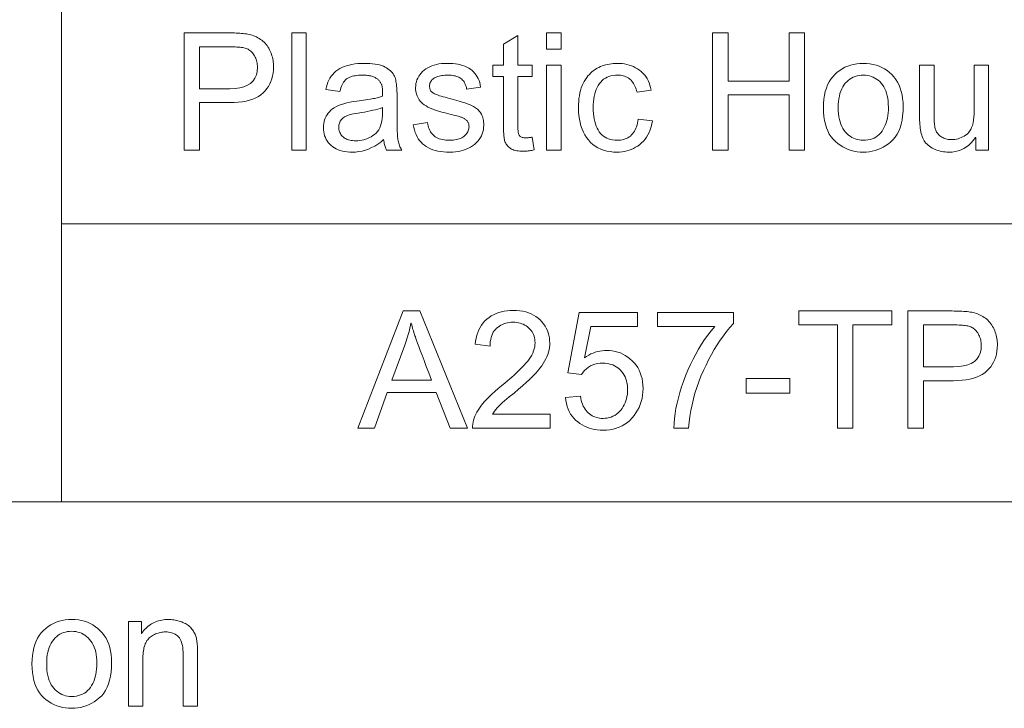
# Model space of a CAD drawing. Extents: x 0 to 841, y 0 to 594.
# Tile 58 of 69: x 779 to 796, y 393 to 404. Entities that reach past the tile are written whole.
import ezdxf

# ---------------------------------------------------------------- set-up
doc = ezdxf.new("R2010")
doc.units = 0

msp = doc.modelspace()

# ---------------------------------------------------------------- linework, layer by layer
at = {"color": 7, "lineweight": 13, "ltscale": 0.355764}
msp.add_line((779.689, 410.468), (779.689, 396.237), dxfattribs=at)
at = {"color": 7, "lineweight": 13}
for p, q in [((779.689, 400.981), (821.047, 400.981)), ((726.261, 396.237), (821.047, 396.237))]:
    msp.add_line(p, q, dxfattribs=at)
for points in [[(781.78, 404.238), (782.535, 404.238), (782.57, 404.238), (782.604, 404.237), (782.638, 404.237), (782.67, 404.235), (782.701, 404.234), (782.731, 404.232), (782.761, 404.229), (782.789, 404.227), (782.816, 404.224), (782.842, 404.22), (782.868, 404.216), (782.893, 404.211), (782.918, 404.205), (782.943, 404.197), (782.967, 404.189), (782.991, 404.179), (783.014, 404.168), (783.037, 404.156), (783.06, 404.143), (783.082, 404.128), (783.103, 404.113), (783.124, 404.096), (783.143, 404.079), (783.162, 404.06), (783.179, 404.041), (783.195, 404.02), (783.21, 403.998), (783.224, 403.975), (783.237, 403.951), (783.249, 403.926), (783.26, 403.901), (783.269, 403.875), (783.278, 403.849), (783.285, 403.822), (783.291, 403.796), (783.297, 403.769), (783.301, 403.742), (783.303, 403.715), (783.305, 403.687), (783.306, 403.66), (783.304, 403.605), (783.298, 403.553), (783.29, 403.503), (783.277, 403.456), (783.261, 403.41), (783.242, 403.367), (783.218, 403.326), (783.192, 403.287), (783.161, 403.25), (783.128, 403.216), (783.09, 403.184), (783.048, 403.155), (783.001, 403.13), (782.951, 403.109), (782.896, 403.09), (782.837, 403.075), (782.773, 403.064), (782.705, 403.055), (782.633, 403.05), (782.557, 403.048), (782.045, 403.048), (782.045, 402.238), (781.78, 402.238)], [(783.861, 402.238), (783.615, 402.238), (783.615, 404.238), (783.861, 404.238)], [(788.209, 403.96), (787.963, 403.96), (787.963, 404.238), (788.209, 404.238)], [(792.364, 402.238), (792.098, 402.238), (792.098, 403.179), (791.059, 403.179), (791.059, 402.238), (790.794, 402.238), (790.794, 404.238), (791.059, 404.238), (791.059, 403.417), (792.098, 403.417), (792.098, 404.238), (792.364, 404.238)], [(787.752, 402.241), (787.73, 402.237), (787.709, 402.233), (787.689, 402.23), (787.67, 402.227), (787.651, 402.224), (787.633, 402.223), (787.616, 402.221), (787.599, 402.22), (787.583, 402.219), (787.568, 402.219), (787.536, 402.22), (787.507, 402.221), (787.479, 402.224), (787.453, 402.228), (787.428, 402.233), (787.406, 402.239), (787.385, 402.247), (787.366, 402.255), (787.349, 402.265), (787.333, 402.276), (787.319, 402.287), (787.306, 402.3), (787.294, 402.312), (787.283, 402.326), (787.274, 402.34), (787.265, 402.355), (787.258, 402.37), (787.252, 402.386), (787.247, 402.402), (787.243, 402.42), (787.24, 402.438), (787.237, 402.457), (787.234, 402.478), (787.232, 402.5), (787.231, 402.524), (787.229, 402.549), (787.228, 402.575), (787.227, 402.603), (787.227, 402.632), (787.227, 402.662), (787.227, 403.496), (787.048, 403.496), (787.048, 403.686), (787.227, 403.686), (787.227, 404.046), (787.472, 404.194), (787.472, 403.686), (787.718, 403.686), (787.718, 403.496), (787.472, 403.496), (787.472, 402.649), (787.472, 402.628), (787.473, 402.608), (787.474, 402.589), (787.476, 402.572), (787.478, 402.555), (787.48, 402.541), (787.483, 402.527), (787.486, 402.515), (787.49, 402.504), (787.495, 402.494), (787.5, 402.485), (787.506, 402.477), (787.514, 402.471), (787.524, 402.465), (787.534, 402.46), (787.546, 402.456), (787.56, 402.452), (787.575, 402.45), (787.591, 402.449), (787.608, 402.448), (787.619, 402.448), (787.63, 402.449), (787.641, 402.449), (787.651, 402.45), (787.662, 402.451), (787.673, 402.452), (787.684, 402.454), (787.695, 402.455), (787.706, 402.457), (787.718, 402.459)], [(782.045, 403.286), (782.559, 403.286), (782.649, 403.29), (782.729, 403.301), (782.8, 403.319), (782.861, 403.344), (782.913, 403.377), (782.956, 403.418), (782.989, 403.465), (783.013, 403.52), (783.027, 403.582), (783.031, 403.651), (783.031, 403.675), (783.029, 403.698), (783.026, 403.721), (783.022, 403.743), (783.016, 403.765), (783.009, 403.785), (783.001, 403.806), (782.992, 403.826), (782.982, 403.845), (782.97, 403.864), (782.957, 403.881), (782.944, 403.898), (782.931, 403.913), (782.916, 403.926), (782.902, 403.938), (782.886, 403.949), (782.87, 403.958), (782.854, 403.966), (782.837, 403.973), (782.819, 403.978), (782.801, 403.983), (782.78, 403.986), (782.758, 403.99), (782.734, 403.993), (782.708, 403.995), (782.681, 403.997), (782.652, 403.999), (782.621, 404), (782.588, 404.001), (782.554, 404.001), (782.045, 404.001)], [(785.491, 402.238), (785.233, 402.238), (785.226, 402.252), (785.22, 402.267), (785.214, 402.283), (785.208, 402.299), (785.203, 402.317), (785.198, 402.335), (785.194, 402.354), (785.19, 402.374), (785.186, 402.395), (785.183, 402.417), (785.133, 402.376), (785.082, 402.34), (785.031, 402.308), (784.979, 402.281), (784.926, 402.257), (784.872, 402.238), (784.818, 402.223), (784.762, 402.213), (784.706, 402.206), (784.649, 402.204), (784.605, 402.205), (784.562, 402.209), (784.521, 402.214), (784.482, 402.222), (784.444, 402.233), (784.409, 402.245), (784.376, 402.26), (784.345, 402.277), (784.315, 402.297), (784.288, 402.319), (784.263, 402.342), (784.24, 402.367), (784.22, 402.394), (784.203, 402.422), (784.189, 402.452), (784.177, 402.483), (784.167, 402.515), (784.161, 402.549), (784.157, 402.585), (784.156, 402.621), (784.157, 402.657), (784.161, 402.691), (784.167, 402.724), (784.176, 402.755), (784.187, 402.786), (784.201, 402.815), (784.218, 402.843), (784.237, 402.869), (784.259, 402.894), (784.283, 402.918), (784.31, 402.941), (784.342, 402.962), (784.377, 402.981), (784.415, 402.999), (784.458, 403.015), (784.504, 403.03), (784.554, 403.043), (784.607, 403.055), (784.665, 403.065), (784.726, 403.073), (784.955, 403.107), (784.98, 403.111), (785.005, 403.116), (785.028, 403.12), (785.05, 403.125), (785.072, 403.13), (785.093, 403.135), (785.112, 403.141), (785.131, 403.146), (785.149, 403.152), (785.166, 403.158), (785.166, 403.179), (785.166, 403.199), (785.166, 403.218), (785.165, 403.236), (785.165, 403.252), (785.164, 403.267), (785.163, 403.281), (785.162, 403.293), (785.161, 403.304), (785.16, 403.314), (785.158, 403.323), (785.156, 403.332), (785.153, 403.342), (785.15, 403.351), (785.146, 403.36), (785.142, 403.37), (785.137, 403.379), (785.132, 403.389), (785.126, 403.399), (785.119, 403.409), (785.112, 403.418), (785.104, 403.428), (785.096, 403.436), (785.086, 403.445), (785.076, 403.453), (785.065, 403.461), (785.053, 403.468), (785.04, 403.475), (785.027, 403.482), (785.012, 403.488), (784.997, 403.493), (784.981, 403.499), (784.964, 403.503), (784.945, 403.507), (784.926, 403.51), (784.906, 403.513), (784.884, 403.515), (784.862, 403.517), (784.839, 403.517), (784.814, 403.518), (784.784, 403.517), (784.754, 403.515), (784.725, 403.513), (784.698, 403.508), (784.673, 403.503), (784.648, 403.497), (784.625, 403.489), (784.604, 403.48), (784.583, 403.47), (784.564, 403.459), (784.546, 403.446), (784.53, 403.432), (784.514, 403.415), (784.5, 403.396), (784.487, 403.375), (784.474, 403.352), (784.464, 403.328), (784.454, 403.301), (784.445, 403.272), (784.438, 403.241), (784.198, 403.272), (784.207, 403.316), (784.219, 403.357), (784.233, 403.396), (784.249, 403.432), (784.268, 403.467), (784.29, 403.499), (784.314, 403.529), (784.341, 403.557), (784.37, 403.583), (784.401, 403.606), (784.435, 403.628), (784.471, 403.647), (784.51, 403.664), (784.552, 403.678), (784.596, 403.69), (784.642, 403.7), (784.69, 403.708), (784.742, 403.714), (784.795, 403.717), (784.851, 403.718), (784.902, 403.718), (784.95, 403.715), (784.995, 403.711), (785.038, 403.706), (785.077, 403.699), (785.114, 403.691), (785.148, 403.681), (785.18, 403.669), (785.208, 403.656), (785.234, 403.641), (785.257, 403.626), (785.279, 403.609), (785.299, 403.592), (785.317, 403.574), (785.333, 403.556), (785.347, 403.537), (785.359, 403.518), (785.369, 403.497), (785.378, 403.477), (785.384, 403.455), (785.389, 403.433), (785.394, 403.409), (785.398, 403.384), (785.402, 403.358), (785.405, 403.33), (785.408, 403.301), (785.409, 403.271), (785.411, 403.24), (785.412, 403.208), (785.412, 403.174), (785.412, 402.844), (785.412, 402.786), (785.412, 402.731), (785.413, 402.681), (785.414, 402.634), (785.415, 402.592), (785.416, 402.554), (785.418, 402.519), (785.419, 402.488), (785.421, 402.462), (785.424, 402.439), (785.426, 402.419), (785.43, 402.398), (785.435, 402.378), (785.44, 402.358), (785.446, 402.338), (785.453, 402.317), (785.462, 402.297), (785.471, 402.278), (785.48, 402.258)], [(786.598, 403.28), (786.594, 403.304), (786.589, 403.326), (786.582, 403.346), (786.574, 403.366), (786.565, 403.384), (786.555, 403.401), (786.544, 403.418), (786.531, 403.432), (786.517, 403.446), (786.501, 403.458), (786.485, 403.47), (786.467, 403.48), (786.448, 403.489), (786.428, 403.496), (786.406, 403.503), (786.383, 403.508), (786.359, 403.512), (786.334, 403.515), (786.307, 403.517), (786.28, 403.518), (786.252, 403.517), (786.226, 403.516), (786.2, 403.513), (786.176, 403.51), (786.153, 403.506), (786.13, 403.501), (786.109, 403.494), (786.089, 403.487), (786.07, 403.479), (786.053, 403.47), (786.036, 403.46), (786.021, 403.449), (786.008, 403.437), (785.997, 403.425), (785.988, 403.411), (785.98, 403.397), (785.974, 403.382), (785.969, 403.366), (785.967, 403.349), (785.966, 403.331), (785.967, 403.314), (785.969, 403.298), (785.972, 403.284), (785.977, 403.27), (785.983, 403.257), (785.991, 403.245), (786, 403.235), (786.01, 403.225), (786.022, 403.216), (786.035, 403.208), (786.05, 403.201), (786.068, 403.193), (786.088, 403.185), (786.111, 403.176), (786.137, 403.167), (786.166, 403.158), (786.197, 403.149), (786.231, 403.139), (786.268, 403.129), (786.307, 403.118), (786.352, 403.106), (786.394, 403.095), (786.434, 403.084), (786.472, 403.073), (786.507, 403.063), (786.541, 403.053), (786.571, 403.043), (786.6, 403.033), (786.626, 403.024), (786.65, 403.014), (786.672, 403.005), (786.694, 402.995), (786.714, 402.984), (786.733, 402.973), (786.751, 402.96), (786.769, 402.947), (786.785, 402.934), (786.8, 402.919), (786.814, 402.904), (786.827, 402.888), (786.839, 402.871), (786.85, 402.853), (786.86, 402.834), (786.868, 402.813), (786.875, 402.791), (786.881, 402.768), (786.885, 402.743), (786.888, 402.718), (786.89, 402.691), (786.891, 402.662), (786.889, 402.624), (786.885, 402.587), (786.877, 402.552), (786.866, 402.517), (786.851, 402.484), (786.834, 402.452), (786.813, 402.421), (786.79, 402.392), (786.763, 402.363), (786.733, 402.336), (786.7, 402.311), (786.665, 402.289), (786.628, 402.269), (786.589, 402.252), (786.548, 402.237), (786.504, 402.225), (786.459, 402.216), (786.411, 402.209), (786.362, 402.205), (786.31, 402.204), (786.256, 402.205), (786.204, 402.209), (786.155, 402.215), (786.109, 402.223), (786.064, 402.233), (786.022, 402.246), (785.983, 402.261), (785.946, 402.279), (785.911, 402.298), (785.879, 402.321), (785.849, 402.345), (785.822, 402.372), (785.797, 402.401), (785.775, 402.433), (785.754, 402.466), (785.736, 402.503), (785.721, 402.541), (785.708, 402.582), (785.697, 402.625), (785.689, 402.671), (785.933, 402.707), (785.938, 402.678), (785.944, 402.65), (785.951, 402.623), (785.96, 402.599), (785.971, 402.575), (785.983, 402.553), (785.996, 402.533), (786.011, 402.514), (786.028, 402.497), (786.046, 402.481), (786.065, 402.467), (786.086, 402.454), (786.108, 402.443), (786.132, 402.433), (786.158, 402.425), (786.185, 402.418), (786.213, 402.413), (786.243, 402.409), (786.274, 402.407), (786.307, 402.406), (786.338, 402.407), (786.368, 402.409), (786.397, 402.412), (786.424, 402.417), (786.449, 402.423), (786.473, 402.43), (786.496, 402.439), (786.517, 402.449), (786.536, 402.461), (786.554, 402.473), (786.57, 402.487), (786.585, 402.502), (786.598, 402.517), (786.609, 402.532), (786.618, 402.548), (786.626, 402.565), (786.632, 402.582), (786.636, 402.6), (786.639, 402.619), (786.64, 402.638), (786.639, 402.651), (786.638, 402.663), (786.636, 402.675), (786.634, 402.686), (786.63, 402.697), (786.626, 402.707), (786.62, 402.717), (786.615, 402.726), (786.608, 402.735), (786.6, 402.743), (786.592, 402.751), (786.584, 402.758), (786.575, 402.765), (786.565, 402.771), (786.556, 402.778), (786.546, 402.783), (786.535, 402.789), (786.524, 402.794), (786.513, 402.798), (786.501, 402.802), (786.488, 402.807), (786.472, 402.811), (786.452, 402.817), (786.43, 402.823), (786.405, 402.83), (786.377, 402.837), (786.346, 402.845), (786.312, 402.854), (786.275, 402.863), (786.235, 402.872), (786.175, 402.888), (786.12, 402.903), (786.069, 402.92), (786.022, 402.936), (785.979, 402.954), (785.94, 402.972), (785.906, 402.991), (785.875, 403.01), (785.849, 403.031), (785.827, 403.051), (785.809, 403.073), (785.792, 403.095), (785.777, 403.118), (785.764, 403.142), (785.753, 403.167), (785.744, 403.192), (785.737, 403.218), (785.732, 403.245), (785.729, 403.273), (785.729, 403.302), (785.73, 403.338), (785.734, 403.372), (785.742, 403.405), (785.752, 403.437), (785.765, 403.468), (785.781, 403.497), (785.799, 403.525), (785.821, 403.552), (785.846, 403.577), (785.873, 403.601), (785.903, 403.623), (785.935, 403.643), (785.969, 403.661), (786.005, 403.676), (786.043, 403.689), (786.083, 403.7), (786.124, 403.708), (786.168, 403.714), (786.214, 403.717), (786.262, 403.718), (786.313, 403.717), (786.361, 403.714), (786.407, 403.709), (786.451, 403.702), (786.492, 403.693), (786.531, 403.682), (786.568, 403.669), (786.603, 403.653), (786.635, 403.636), (786.665, 403.617), (786.693, 403.595), (786.718, 403.572), (786.741, 403.547), (786.762, 403.519), (786.78, 403.49), (786.796, 403.459), (786.81, 403.425), (786.822, 403.39), (786.831, 403.353), (786.838, 403.313)], [(788.209, 402.238), (787.963, 402.238), (787.963, 403.686), (788.209, 403.686)], [(789.769, 402.739), (789.759, 402.685), (789.745, 402.634), (789.73, 402.586), (789.712, 402.541), (789.691, 402.499), (789.668, 402.46), (789.642, 402.424), (789.615, 402.39), (789.584, 402.36), (789.551, 402.333), (789.517, 402.308), (789.481, 402.287), (789.445, 402.267), (789.408, 402.25), (789.369, 402.236), (789.33, 402.225), (789.29, 402.216), (789.25, 402.209), (789.208, 402.205), (789.165, 402.204), (789.104, 402.206), (789.045, 402.212), (788.989, 402.223), (788.936, 402.237), (788.886, 402.256), (788.839, 402.278), (788.794, 402.305), (788.753, 402.336), (788.714, 402.371), (788.678, 402.411), (788.645, 402.453), (788.616, 402.499), (788.59, 402.547), (788.568, 402.598), (788.549, 402.651), (788.534, 402.707), (788.522, 402.766), (788.513, 402.827), (788.508, 402.892), (788.506, 402.958), (788.507, 403.014), (788.51, 403.067), (788.515, 403.118), (788.522, 403.166), (788.531, 403.213), (788.542, 403.257), (788.555, 403.299), (788.569, 403.338), (788.586, 403.376), (788.605, 403.411), (788.625, 403.444), (788.647, 403.475), (788.669, 403.504), (788.692, 403.53), (788.716, 403.555), (788.742, 403.578), (788.768, 403.599), (788.795, 403.618), (788.823, 403.635), (788.853, 403.649), (788.883, 403.663), (788.913, 403.674), (788.943, 403.685), (788.974, 403.694), (789.005, 403.701), (789.036, 403.707), (789.068, 403.712), (789.1, 403.716), (789.133, 403.718), (789.165, 403.718), (789.209, 403.717), (789.252, 403.714), (789.294, 403.708), (789.334, 403.7), (789.373, 403.689), (789.41, 403.677), (789.447, 403.662), (789.482, 403.644), (789.515, 403.624), (789.548, 403.602), (789.578, 403.578), (789.606, 403.552), (789.632, 403.523), (789.655, 403.492), (789.676, 403.459), (789.695, 403.424), (789.71, 403.387), (789.724, 403.347), (789.735, 403.305), (789.744, 403.261), (789.506, 403.224), (789.498, 403.253), (789.49, 403.28), (789.48, 403.306), (789.469, 403.33), (789.458, 403.352), (789.445, 403.374), (789.432, 403.393), (789.418, 403.412), (789.403, 403.429), (789.387, 403.444), (789.37, 403.458), (789.352, 403.471), (789.333, 403.482), (789.313, 403.491), (789.293, 403.499), (789.271, 403.506), (789.249, 403.511), (789.225, 403.515), (789.201, 403.517), (789.176, 403.518), (789.136, 403.516), (789.098, 403.512), (789.061, 403.505), (789.027, 403.494), (788.995, 403.481), (788.965, 403.465), (788.936, 403.446), (788.91, 403.424), (788.886, 403.4), (788.864, 403.372), (788.843, 403.341), (788.825, 403.309), (788.809, 403.274), (788.795, 403.236), (788.784, 403.197), (788.774, 403.155), (788.767, 403.111), (788.761, 403.064), (788.758, 403.015), (788.757, 402.964), (788.758, 402.912), (788.761, 402.862), (788.767, 402.814), (788.774, 402.77), (788.783, 402.727), (788.795, 402.687), (788.808, 402.649), (788.824, 402.614), (788.842, 402.582), (788.862, 402.551), (788.883, 402.524), (788.907, 402.499), (788.932, 402.477), (788.96, 402.458), (788.989, 402.442), (789.02, 402.429), (789.053, 402.419), (789.087, 402.412), (789.124, 402.407), (789.162, 402.406), (789.193, 402.407), (789.223, 402.41), (789.251, 402.414), (789.278, 402.42), (789.304, 402.429), (789.328, 402.439), (789.351, 402.45), (789.372, 402.464), (789.393, 402.479), (789.411, 402.497), (789.429, 402.516), (789.445, 402.537), (789.46, 402.559), (789.473, 402.584), (789.485, 402.61), (789.496, 402.638), (789.505, 402.668), (789.513, 402.7), (789.52, 402.733), (789.525, 402.769)], [(793.364, 403.718), (793.422, 403.716), (793.478, 403.711), (793.531, 403.701), (793.583, 403.688), (793.633, 403.671), (793.68, 403.65), (793.726, 403.625), (793.769, 403.596), (793.811, 403.564), (793.851, 403.527), (793.887, 403.488), (793.92, 403.445), (793.949, 403.398), (793.974, 403.349), (793.995, 403.296), (794.013, 403.24), (794.026, 403.181), (794.036, 403.119), (794.042, 403.053), (794.044, 402.984), (794.042, 402.901), (794.035, 402.824), (794.025, 402.751), (794.01, 402.683), (793.992, 402.62), (793.969, 402.562), (793.941, 402.509), (793.91, 402.461), (793.875, 402.419), (793.835, 402.381), (793.793, 402.347), (793.749, 402.317), (793.705, 402.291), (793.659, 402.268), (793.613, 402.248), (793.565, 402.232), (793.517, 402.22), (793.467, 402.211), (793.416, 402.206), (793.364, 402.204), (793.31, 402.206), (793.258, 402.211), (793.206, 402.22), (793.156, 402.233), (793.108, 402.249), (793.061, 402.269), (793.016, 402.293), (792.972, 402.32), (792.929, 402.351), (792.888, 402.385), (792.85, 402.424), (792.815, 402.467), (792.785, 402.513), (792.759, 402.565), (792.737, 402.62), (792.719, 402.68), (792.704, 402.744), (792.694, 402.812), (792.688, 402.884), (792.686, 402.961), (792.688, 403.036), (792.694, 403.106), (792.704, 403.173), (792.717, 403.236), (792.735, 403.295), (792.756, 403.35), (792.782, 403.401), (792.811, 403.448), (792.844, 403.491), (792.881, 403.531), (792.921, 403.566), (792.963, 403.598), (793.007, 403.626), (793.052, 403.651), (793.1, 403.671), (793.149, 403.688), (793.2, 403.701), (793.253, 403.711), (793.308, 403.716)], [(795.502, 402.238), (795.282, 402.238), (795.282, 402.451), (795.276, 402.451), (795.241, 402.404), (795.204, 402.362), (795.165, 402.325), (795.123, 402.293), (795.079, 402.266), (795.032, 402.244), (794.983, 402.226), (794.932, 402.214), (794.878, 402.206), (794.821, 402.204), (794.791, 402.205), (794.762, 402.207), (794.732, 402.21), (794.704, 402.215), (794.675, 402.222), (794.648, 402.229), (794.62, 402.238), (794.593, 402.249), (794.567, 402.261), (794.541, 402.274), (794.516, 402.289), (794.493, 402.305), (794.471, 402.321), (794.452, 402.339), (794.434, 402.358), (794.417, 402.378), (794.403, 402.399), (794.39, 402.421), (794.378, 402.444), (794.369, 402.468), (794.361, 402.493), (794.354, 402.52), (794.347, 402.549), (794.342, 402.578), (794.337, 402.61), (794.333, 402.642), (794.33, 402.677), (794.328, 402.712), (794.326, 402.749), (794.326, 402.788), (794.326, 403.686), (794.572, 403.686), (794.572, 402.883), (794.572, 402.846), (794.572, 402.811), (794.573, 402.778), (794.575, 402.747), (794.576, 402.718), (794.578, 402.692), (794.581, 402.668), (794.583, 402.646), (794.587, 402.626), (794.59, 402.608), (794.594, 402.591), (794.6, 402.576), (794.606, 402.561), (794.614, 402.546), (794.623, 402.532), (794.634, 402.519), (794.645, 402.506), (794.658, 402.493), (794.671, 402.482), (794.686, 402.471), (794.702, 402.461), (794.719, 402.451), (794.736, 402.443), (794.753, 402.436), (794.771, 402.43), (794.79, 402.425), (794.81, 402.422), (794.83, 402.419), (794.851, 402.417), (794.872, 402.417), (794.899, 402.418), (794.927, 402.421), (794.954, 402.426), (794.98, 402.432), (795.007, 402.441), (795.033, 402.451), (795.059, 402.464), (795.084, 402.478), (795.109, 402.495), (795.134, 402.513), (795.157, 402.534), (795.178, 402.56), (795.196, 402.589), (795.212, 402.623), (795.226, 402.661), (795.237, 402.703), (795.245, 402.749), (795.252, 402.799), (795.255, 402.854), (795.256, 402.912), (795.256, 403.686), (795.502, 403.686)], [(793.364, 402.406), (793.405, 402.408), (793.444, 402.412), (793.481, 402.42), (793.516, 402.431), (793.549, 402.445), (793.58, 402.462), (793.609, 402.482), (793.636, 402.505), (793.661, 402.532), (793.684, 402.561), (793.704, 402.594), (793.723, 402.628), (793.739, 402.664), (793.753, 402.702), (793.765, 402.742), (793.775, 402.783), (793.783, 402.827), (793.788, 402.873), (793.792, 402.921), (793.793, 402.971), (793.791, 403.024), (793.788, 403.074), (793.782, 403.122), (793.773, 403.167), (793.762, 403.209), (793.748, 403.248), (793.732, 403.285), (793.714, 403.32), (793.693, 403.351), (793.669, 403.38), (793.644, 403.406), (793.617, 403.43), (793.59, 403.45), (793.561, 403.468), (793.531, 403.483), (793.5, 403.496), (793.468, 403.505), (793.435, 403.512), (793.4, 403.516), (793.364, 403.518), (793.328, 403.516), (793.292, 403.512), (793.258, 403.505), (793.225, 403.495), (793.194, 403.483), (793.164, 403.467), (793.135, 403.449), (793.108, 403.428), (793.082, 403.405), (793.057, 403.378), (793.034, 403.349), (793.014, 403.317), (792.996, 403.282), (792.98, 403.244), (792.967, 403.204), (792.956, 403.161), (792.948, 403.115), (792.942, 403.066), (792.938, 403.015), (792.937, 402.961), (792.938, 402.907), (792.942, 402.856), (792.948, 402.808), (792.957, 402.762), (792.968, 402.72), (792.981, 402.679), (792.997, 402.642), (793.015, 402.607), (793.036, 402.575), (793.059, 402.546), (793.084, 402.519), (793.111, 402.495), (793.138, 402.474), (793.167, 402.456), (793.197, 402.441), (793.228, 402.428), (793.26, 402.419), (793.294, 402.412), (793.328, 402.407)], [(785.166, 402.875), (785.166, 402.964), (785.127, 402.951), (785.086, 402.939), (785.043, 402.928), (784.999, 402.917), (784.953, 402.906), (784.905, 402.897), (784.855, 402.887), (784.804, 402.878), (784.751, 402.87), (784.696, 402.862), (784.643, 402.853), (784.596, 402.841), (784.554, 402.825), (784.518, 402.807), (784.487, 402.785), (784.462, 402.76), (784.443, 402.731), (784.429, 402.7), (784.42, 402.665), (784.417, 402.627), (784.418, 402.607), (784.42, 402.589), (784.424, 402.57), (784.43, 402.553), (784.436, 402.536), (784.445, 402.52), (784.454, 402.505), (784.466, 402.49), (784.478, 402.476), (784.492, 402.463), (784.508, 402.45), (784.525, 402.439), (784.543, 402.43), (784.563, 402.421), (784.584, 402.414), (784.606, 402.408), (784.63, 402.404), (784.654, 402.4), (784.681, 402.398), (784.708, 402.398), (784.744, 402.399), (784.779, 402.402), (784.813, 402.408), (784.846, 402.415), (784.879, 402.425), (784.91, 402.437), (784.941, 402.451), (784.971, 402.467), (785, 402.486), (785.028, 402.506), (785.054, 402.529), (785.078, 402.556), (785.099, 402.585), (785.117, 402.617), (785.132, 402.653), (785.144, 402.691), (785.154, 402.733), (785.161, 402.777), (785.165, 402.825)], [(786.615, 397.495), (786.316, 397.495), (786.081, 398.103), (785.246, 398.103), (785.025, 397.495), (784.746, 397.495), (785.514, 399.495), (785.799, 399.495)], [(788.023, 397.495), (786.698, 397.495), (786.699, 397.528), (786.703, 397.562), (786.708, 397.596), (786.717, 397.631), (786.727, 397.665), (786.74, 397.699), (786.756, 397.733), (786.773, 397.768), (786.793, 397.802), (786.816, 397.837), (786.842, 397.873), (786.871, 397.91), (786.905, 397.949), (786.943, 397.99), (786.985, 398.032), (787.031, 398.076), (787.082, 398.122), (787.136, 398.17), (787.195, 398.22), (787.257, 398.271), (787.296, 398.303), (787.335, 398.335), (787.372, 398.367), (787.409, 398.4), (787.444, 398.433), (787.479, 398.466), (787.513, 398.5), (787.547, 398.534), (787.579, 398.568), (787.611, 398.603), (787.64, 398.638), (787.667, 398.673), (787.69, 398.708), (787.71, 398.743), (787.727, 398.777), (787.741, 398.813), (787.752, 398.848), (787.76, 398.883), (787.765, 398.918), (787.766, 398.953), (787.765, 398.983), (787.762, 399.011), (787.756, 399.039), (787.749, 399.066), (787.739, 399.091), (787.728, 399.116), (787.714, 399.139), (787.698, 399.162), (787.679, 399.183), (787.659, 399.203), (787.637, 399.222), (787.614, 399.239), (787.59, 399.254), (787.564, 399.267), (787.538, 399.277), (787.51, 399.286), (787.481, 399.293), (787.451, 399.298), (787.42, 399.301), (787.388, 399.302), (787.356, 399.301), (787.324, 399.298), (787.294, 399.293), (787.265, 399.286), (787.236, 399.277), (787.209, 399.266), (787.183, 399.252), (787.158, 399.237), (787.134, 399.22), (787.111, 399.201), (787.09, 399.179), (787.071, 399.156), (787.054, 399.131), (787.039, 399.103), (787.027, 399.074), (787.017, 399.043), (787.009, 399.009), (787.003, 398.974), (786.999, 398.936), (786.998, 398.897), (786.746, 398.926), (786.752, 398.981), (786.761, 399.033), (786.773, 399.082), (786.789, 399.129), (786.807, 399.174), (786.829, 399.215), (786.853, 399.254), (786.881, 399.291), (786.912, 399.324), (786.945, 399.355), (786.982, 399.384), (787.02, 399.409), (787.06, 399.431), (787.102, 399.451), (787.146, 399.467), (787.192, 399.48), (787.239, 399.491), (787.289, 399.498), (787.34, 399.503), (787.394, 399.504), (787.451, 399.503), (787.506, 399.498), (787.559, 399.489), (787.609, 399.478), (787.656, 399.463), (787.7, 399.445), (787.742, 399.424), (787.782, 399.4), (787.819, 399.372), (787.853, 399.341), (787.884, 399.308), (787.912, 399.273), (787.937, 399.237), (787.958, 399.2), (787.976, 399.161), (787.991, 399.121), (788.002, 399.08), (788.011, 399.037), (788.015, 398.993), (788.017, 398.948), (788.016, 398.909), (788.012, 398.87), (788.005, 398.832), (787.995, 398.793), (787.982, 398.754), (787.967, 398.715), (787.949, 398.676), (787.928, 398.637), (787.905, 398.597), (787.879, 398.558), (787.848, 398.517), (787.812, 398.474), (787.771, 398.428), (787.724, 398.379), (787.671, 398.328), (787.614, 398.274), (787.55, 398.217), (787.481, 398.158), (787.407, 398.095), (787.327, 398.031), (787.285, 397.997), (787.246, 397.963), (787.21, 397.931), (787.177, 397.9), (787.146, 397.869), (787.119, 397.84), (787.095, 397.812), (787.073, 397.784), (787.055, 397.758), (787.039, 397.732), (788.023, 397.732)], [(788.608, 398.697), (788.645, 398.72), (788.682, 398.742), (788.719, 398.761), (788.756, 398.777), (788.794, 398.791), (788.832, 398.802), (788.87, 398.811), (788.909, 398.817), (788.948, 398.821), (788.987, 398.822), (789.036, 398.82), (789.084, 398.815), (789.131, 398.806), (789.177, 398.794), (789.221, 398.778), (789.264, 398.758), (789.305, 398.735), (789.346, 398.709), (789.385, 398.679), (789.422, 398.645), (789.458, 398.609), (789.489, 398.57), (789.517, 398.529), (789.541, 398.485), (789.561, 398.439), (789.578, 398.391), (789.591, 398.34), (789.6, 398.287), (789.606, 398.232), (789.608, 398.174), (789.606, 398.115), (789.6, 398.059), (789.591, 398.004), (789.578, 397.95), (789.561, 397.899), (789.54, 397.849), (789.516, 397.801), (789.487, 397.755), (789.455, 397.711), (789.42, 397.669), (789.381, 397.629), (789.34, 397.594), (789.296, 397.562), (789.25, 397.535), (789.202, 397.513), (789.151, 397.494), (789.099, 397.479), (789.043, 397.469), (788.986, 397.463), (788.926, 397.46), (788.876, 397.462), (788.828, 397.466), (788.782, 397.473), (788.737, 397.483), (788.693, 397.496), (788.65, 397.511), (788.609, 397.53), (788.569, 397.551), (788.53, 397.575), (788.493, 397.602), (788.458, 397.631), (788.426, 397.664), (788.398, 397.699), (788.372, 397.736), (788.349, 397.777), (788.33, 397.82), (788.314, 397.866), (788.3, 397.914), (788.29, 397.966), (788.283, 398.02), (788.54, 398.039), (788.547, 398.002), (788.555, 397.967), (788.565, 397.934), (788.576, 397.903), (788.589, 397.873), (788.603, 397.846), (788.618, 397.821), (788.635, 397.797), (788.654, 397.776), (788.673, 397.756), (788.694, 397.738), (788.716, 397.722), (788.739, 397.708), (788.763, 397.696), (788.788, 397.686), (788.813, 397.677), (788.84, 397.671), (788.868, 397.666), (788.896, 397.663), (788.926, 397.662), (788.962, 397.664), (788.998, 397.668), (789.031, 397.675), (789.064, 397.685), (789.095, 397.698), (789.124, 397.713), (789.153, 397.732), (789.179, 397.753), (789.205, 397.777), (789.229, 397.804), (789.251, 397.832), (789.27, 397.863), (789.288, 397.894), (789.303, 397.927), (789.316, 397.961), (789.326, 397.996), (789.334, 398.033), (789.34, 398.071), (789.343, 398.11), (789.345, 398.151), (789.343, 398.192), (789.34, 398.231), (789.334, 398.269), (789.326, 398.305), (789.315, 398.339), (789.302, 398.371), (789.286, 398.401), (789.269, 398.43), (789.248, 398.457), (789.226, 398.482), (789.201, 398.505), (789.176, 398.526), (789.148, 398.544), (789.12, 398.56), (789.09, 398.573), (789.059, 398.584), (789.026, 398.593), (788.992, 398.599), (788.957, 398.603), (788.92, 398.604), (788.874, 398.602), (788.83, 398.596), (788.788, 398.586), (788.749, 398.573), (788.711, 398.556), (788.676, 398.534), (788.643, 398.509), (788.612, 398.481), (788.584, 398.448), (788.557, 398.411), (788.325, 398.439), (788.521, 399.467), (789.512, 399.467), (789.512, 399.23), (788.716, 399.23)], [(791.148, 399.278), (791.09, 399.211), (791.033, 399.142), (790.978, 399.07), (790.925, 398.995), (790.873, 398.916), (790.823, 398.835), (790.774, 398.75), (790.727, 398.663), (790.682, 398.572), (790.638, 398.478), (790.596, 398.383), (790.559, 398.287), (790.524, 398.19), (790.494, 398.092), (790.467, 397.994), (790.443, 397.896), (790.423, 397.796), (790.406, 397.696), (790.393, 397.596), (790.384, 397.495), (790.133, 397.495), (790.137, 397.577), (790.144, 397.661), (790.155, 397.747), (790.17, 397.834), (790.188, 397.922), (790.21, 398.013), (790.236, 398.105), (790.265, 398.198), (790.298, 398.293), (790.334, 398.39), (790.374, 398.486), (790.416, 398.58), (790.46, 398.671), (790.506, 398.759), (790.554, 398.844), (790.605, 398.927), (790.658, 399.007), (790.714, 399.084), (790.772, 399.158), (790.832, 399.23), (789.853, 399.23), (789.853, 399.467), (791.148, 399.467)], [(793.849, 399.257), (793.188, 399.257), (793.188, 397.495), (792.922, 397.495), (792.922, 399.257), (792.265, 399.257), (792.265, 399.495), (793.849, 399.495)], [(794.126, 399.495), (794.881, 399.495), (794.916, 399.494), (794.95, 399.494), (794.983, 399.493), (795.016, 399.492), (795.047, 399.49), (795.077, 399.488), (795.107, 399.486), (795.135, 399.483), (795.162, 399.48), (795.188, 399.477), (795.214, 399.473), (795.239, 399.467), (795.264, 399.461), (795.289, 399.454), (795.313, 399.445), (795.336, 399.435), (795.36, 399.424), (795.383, 399.412), (795.405, 399.399), (795.428, 399.385), (795.449, 399.369), (795.47, 399.353), (795.489, 399.335), (795.508, 399.317), (795.525, 399.297), (795.541, 399.276), (795.556, 399.255), (795.57, 399.232), (795.583, 399.208), (795.595, 399.183), (795.606, 399.157), (795.615, 399.131), (795.624, 399.105), (795.631, 399.079), (795.637, 399.052), (795.642, 399.026), (795.646, 398.999), (795.649, 398.971), (795.651, 398.944), (795.651, 398.916), (795.65, 398.862), (795.644, 398.81), (795.635, 398.76), (795.623, 398.712), (795.607, 398.667), (795.587, 398.623), (795.564, 398.582), (795.538, 398.543), (795.507, 398.507), (795.473, 398.472), (795.436, 398.44), (795.394, 398.412), (795.347, 398.387), (795.297, 398.365), (795.242, 398.347), (795.182, 398.332), (795.119, 398.32), (795.051, 398.312), (794.979, 398.307), (794.903, 398.305), (794.391, 398.305), (794.391, 397.495), (794.126, 397.495)], [(786.001, 398.313), (785.954, 398.437), (785.911, 398.55), (785.873, 398.652), (785.839, 398.743), (785.809, 398.822), (785.783, 398.89), (785.762, 398.947), (785.745, 398.993), (785.732, 399.027), (785.724, 399.051), (785.717, 399.069), (785.711, 399.088), (785.704, 399.109), (785.698, 399.13), (785.691, 399.153), (785.684, 399.177), (785.677, 399.203), (785.669, 399.229), (785.662, 399.257), (785.654, 399.286), (785.647, 399.286), (785.64, 399.246), (785.631, 399.206), (785.622, 399.167), (785.613, 399.129), (785.603, 399.091), (785.592, 399.054), (785.581, 399.018), (785.57, 398.982), (785.558, 398.947), (785.545, 398.912), (785.321, 398.313)], [(794.391, 398.542), (794.905, 398.542), (794.995, 398.546), (795.075, 398.557), (795.146, 398.575), (795.207, 398.601), (795.259, 398.634), (795.302, 398.674), (795.335, 398.721), (795.358, 398.776), (795.373, 398.839), (795.377, 398.908), (795.377, 398.932), (795.375, 398.955), (795.372, 398.977), (795.367, 399), (795.362, 399.021), (795.355, 399.042), (795.347, 399.062), (795.338, 399.082), (795.328, 399.101), (795.316, 399.12), (795.303, 399.138), (795.29, 399.154), (795.277, 399.169), (795.262, 399.183), (795.247, 399.195), (795.232, 399.206), (795.216, 399.215), (795.2, 399.223), (795.183, 399.23), (795.165, 399.235), (795.146, 399.239), (795.126, 399.243), (795.104, 399.246), (795.08, 399.249), (795.054, 399.252), (795.027, 399.254), (794.998, 399.255), (794.967, 399.256), (794.934, 399.257), (794.9, 399.257), (794.391, 399.257)], [(792.114, 398.095), (791.364, 398.095), (791.364, 398.342), (792.114, 398.342)], [(779.863, 394.231), (779.921, 394.229), (779.977, 394.224), (780.03, 394.214), (780.082, 394.201), (780.132, 394.184), (780.179, 394.163), (780.225, 394.138), (780.268, 394.109), (780.31, 394.077), (780.35, 394.04), (780.386, 394), (780.419, 393.957), (780.448, 393.911), (780.473, 393.862), (780.494, 393.809), (780.512, 393.753), (780.525, 393.694), (780.535, 393.632), (780.541, 393.566), (780.543, 393.497), (780.541, 393.414), (780.534, 393.337), (780.524, 393.264), (780.509, 393.196), (780.49, 393.133), (780.468, 393.075), (780.44, 393.022), (780.409, 392.974), (780.374, 392.931), (780.334, 392.894), (780.292, 392.86), (780.248, 392.83), (780.204, 392.804), (780.158, 392.781), (780.112, 392.761), (780.064, 392.745), (780.016, 392.733), (779.966, 392.724), (779.915, 392.719), (779.863, 392.717), (779.809, 392.719), (779.756, 392.724), (779.705, 392.733), (779.655, 392.746), (779.607, 392.762), (779.56, 392.782), (779.515, 392.806), (779.471, 392.833), (779.428, 392.864), (779.387, 392.898), (779.349, 392.937), (779.314, 392.979), (779.284, 393.026), (779.258, 393.078), (779.236, 393.133), (779.218, 393.193), (779.203, 393.257), (779.193, 393.325), (779.187, 393.397), (779.185, 393.474), (779.187, 393.549), (779.193, 393.619), (779.203, 393.686), (779.216, 393.749), (779.234, 393.808), (779.255, 393.863), (779.281, 393.914), (779.31, 393.961), (779.343, 394.004), (779.38, 394.044), (779.42, 394.079), (779.462, 394.111), (779.506, 394.139), (779.551, 394.164), (779.599, 394.184), (779.648, 394.201), (779.699, 394.214), (779.752, 394.224), (779.807, 394.229)], [(782.011, 392.751), (781.764, 392.751), (781.764, 393.631), (781.763, 393.674), (781.76, 393.714), (781.756, 393.752), (781.751, 393.787), (781.744, 393.819), (781.735, 393.848), (781.725, 393.874), (781.713, 393.898), (781.699, 393.919), (781.684, 393.937), (781.667, 393.952), (781.649, 393.967), (781.63, 393.979), (781.61, 393.99), (781.589, 393.999), (781.566, 394.007), (781.542, 394.012), (781.516, 394.017), (781.49, 394.019), (781.462, 394.02), (781.44, 394.019), (781.419, 394.018), (781.398, 394.015), (781.377, 394.011), (781.356, 394.007), (781.335, 394.001), (781.315, 393.994), (781.295, 393.986), (781.275, 393.977), (781.255, 393.967), (781.237, 393.956), (781.219, 393.944), (781.202, 393.931), (781.187, 393.917), (781.172, 393.902), (781.159, 393.887), (781.147, 393.871), (781.136, 393.854), (781.126, 393.835), (781.117, 393.817), (781.109, 393.796), (781.102, 393.775), (781.096, 393.751), (781.091, 393.726), (781.086, 393.7), (781.083, 393.671), (781.08, 393.642), (781.078, 393.61), (781.076, 393.577), (781.076, 393.542), (781.076, 392.751), (780.831, 392.751), (780.831, 394.199), (781.052, 394.199), (781.052, 393.994), (781.057, 393.994), (781.073, 394.017), (781.09, 394.039), (781.107, 394.06), (781.125, 394.079), (781.144, 394.098), (781.163, 394.115), (781.184, 394.131), (781.205, 394.146), (781.226, 394.159), (781.249, 394.172), (781.272, 394.183), (781.296, 394.193), (781.32, 394.202), (781.346, 394.21), (781.372, 394.216), (781.398, 394.222), (781.426, 394.226), (781.454, 394.229), (781.483, 394.231), (781.513, 394.231), (781.536, 394.231), (781.558, 394.23), (781.581, 394.228), (781.604, 394.225), (781.627, 394.221), (781.649, 394.217), (781.672, 394.211), (781.694, 394.205), (781.717, 394.198), (781.739, 394.19), (781.761, 394.182), (781.782, 394.172), (781.802, 394.162), (781.821, 394.151), (781.839, 394.139), (781.856, 394.127), (781.872, 394.113), (781.887, 394.099), (781.901, 394.084), (781.914, 394.068), (781.927, 394.051), (781.938, 394.034), (781.948, 394.017), (781.958, 394), (781.966, 393.983), (781.974, 393.965), (781.98, 393.948), (781.986, 393.93), (781.99, 393.911), (781.994, 393.893), (781.997, 393.874), (782, 393.853), (782.003, 393.831), (782.005, 393.808), (782.007, 393.784), (782.008, 393.758), (782.009, 393.731), (782.01, 393.703), (782.01, 393.673), (782.011, 393.642)], [(779.863, 392.919), (779.904, 392.92), (779.943, 392.925), (779.98, 392.933), (780.015, 392.944), (780.048, 392.958), (780.079, 392.975), (780.108, 392.995), (780.135, 393.018), (780.16, 393.045), (780.182, 393.074), (780.203, 393.106), (780.222, 393.141), (780.238, 393.177), (780.252, 393.215), (780.264, 393.254), (780.274, 393.296), (780.282, 393.34), (780.287, 393.386), (780.291, 393.434), (780.292, 393.484), (780.29, 393.537), (780.287, 393.587), (780.281, 393.635), (780.272, 393.679), (780.261, 393.722), (780.247, 393.761), (780.231, 393.798), (780.213, 393.832), (780.192, 393.864), (780.168, 393.893), (780.143, 393.919), (780.116, 393.943), (780.089, 393.963), (780.06, 393.981), (780.03, 393.996), (779.999, 394.009), (779.967, 394.018), (779.934, 394.025), (779.899, 394.029), (779.863, 394.031), (779.827, 394.029), (779.791, 394.025), (779.757, 394.018), (779.724, 394.008), (779.693, 393.996), (779.663, 393.98), (779.634, 393.962), (779.607, 393.941), (779.581, 393.917), (779.556, 393.891), (779.534, 393.862), (779.513, 393.829), (779.495, 393.795), (779.479, 393.757), (779.466, 393.717), (779.455, 393.674), (779.447, 393.628), (779.441, 393.579), (779.437, 393.528), (779.436, 393.474), (779.437, 393.42), (779.441, 393.369), (779.447, 393.321), (779.456, 393.275), (779.467, 393.232), (779.48, 393.192), (779.496, 393.155), (779.514, 393.12), (779.535, 393.088), (779.558, 393.059), (779.583, 393.032), (779.61, 393.008), (779.637, 392.987), (779.666, 392.969), (779.696, 392.954), (779.727, 392.941), (779.759, 392.931), (779.793, 392.924), (779.827, 392.92)]]:
    msp.add_lwpolyline(points, close=True, dxfattribs=at)

doc.saveas('drawing.dxf')
